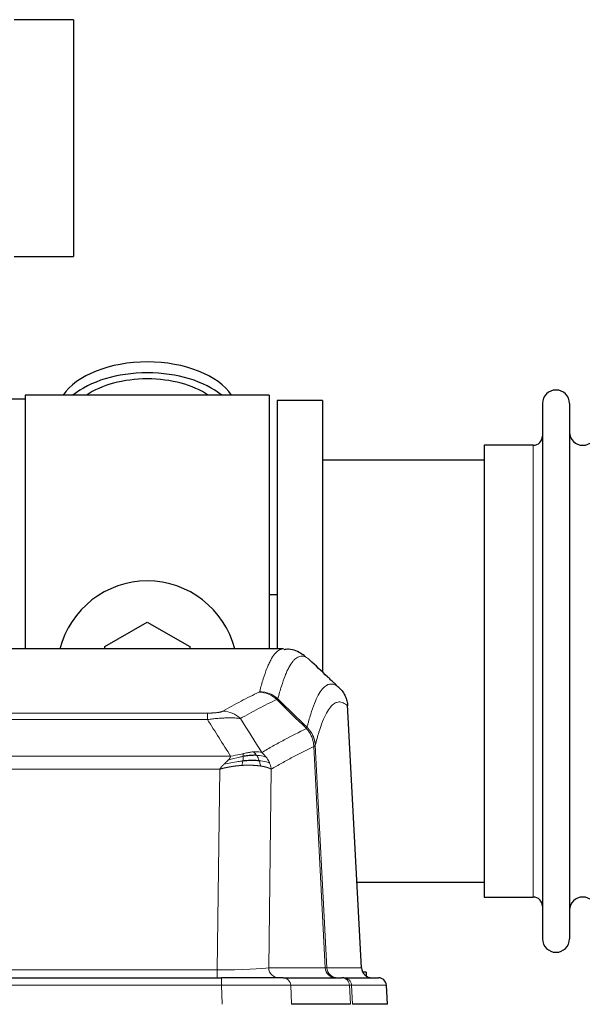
# Model space of a CAD drawing. Header units: inches. Extents: x 0 to 20790, y -12 to 14700.
# Tile 99 of 256: x 1879 to 2092, y 11862 to 12233. Entities that reach past the tile are written whole.
import ezdxf

# ---------------------------------------------------------------- set-up
doc = ezdxf.new("R2010")
doc.units = ezdxf.units.IN
doc.layers.add('1', color=7, linetype='Continuous', true_color=0xffffff)

msp = doc.modelspace()

# ---------------------------------------------------------------- linework, layer by layer
at = {"layer": '1', "color": 2, "linetype": 'Continuous', "lineweight": 25}
for p, q in [((1899.712, 12233.077), (1877.308, 12233.077)), ((1899.712, 12233.077), (1899.712, 12143.849)), ((1877.308, 12143.849), (1899.712, 12143.849)), ((1973.558, 12091.463), (1881.558, 12091.463)), ((1881.558, 12091.463), (1881.558, 11995.863)), ((1973.558, 12091.463), (1973.558, 11995.863)), ((1881.558, 12089.963), (1834.058, 12089.963)), ((1993.558, 12089.463), (1976.558, 12089.463)), ((1976.558, 12089.463), (1976.558, 11995.865)), ((1993.558, 12089.463), (1993.558, 11987.463)), ((2076.558, 12088.363), (2076.558, 11886.563)), ((2086.758, 12088.363), (2086.758, 11886.563)), ((2073.058, 12072.613), (2054.558, 12072.613)), ((2054.558, 12072.613), (2054.558, 11902.313)), ((2054.564, 12066.963), (1993.558, 12066.963)), ((1976.564, 12016.225), (1973.568, 12016.225)), ((1911.558, 11996.701), (1927.558, 12005.938)), ((1927.558, 12005.938), (1943.558, 11996.701)), ((1978.912, 11995.858), (1716.204, 11995.858)), ((1911.558, 11995.858), (1911.558, 11996.701)), ((1943.558, 11996.701), (1943.558, 11995.858)), ((2008.334, 11875.646), (2003.063, 11974.782)), ((2006.62, 11907.963), (2054.564, 11907.963)), ((2054.558, 11902.313), (2073.058, 11902.313)), ((1739.648, 11871.858), (1955.468, 11871.858)), ((1978.723, 11871.858), (1955.468, 11871.858)), ((1978.723, 11871.858), (2000.897, 11871.858)), ((2001.595, 11871.858), (2000.897, 11871.858)), ((2001.595, 11871.858), (2014.705, 11871.858)), ((2010.058, 11873.963), (2008.793, 11873.963)), ((2010.058, 11873.963), (2010.058, 11872.556)), ((2018.097, 11861.858), (2017.716, 11869.017)), ((2004.178, 11861.858), (1981.923, 11861.858)), ((2018.08, 11861.858), (2004.962, 11861.858))]:
    msp.add_line(p, q, dxfattribs=at)
at = {"layer": '1', "color": 110, "linetype": 'Continuous', "lineweight": 13}
for p, q in [((2073.058, 12072.613), (2073.058, 11902.313)), ((2008.322, 11875.649), (2003.074, 11974.344)), ((1744.887, 11971.651), (1950.229, 11971.651)), ((1950.229, 11969.235), (1744.887, 11969.235)), ((1950.229, 11969.235), (1950.229, 11971.651)), ((1994.674, 11875.649), (1990.323, 11959.041)), ((1990.879, 11959.517), (1995.255, 11875.649)), ((1736.155, 11955.404), (1958.961, 11955.404)), ((1954.848, 11950.506), (1740.268, 11950.506)), ((1953.88, 11874.823), (1954.848, 11950.506)), ((1974.28, 11950.496), (1973.322, 11875.649)), ((1973.322, 11875.649), (1994.674, 11875.649)), ((1995.255, 11875.649), (2008.322, 11875.649)), ((1741.237, 11874.823), (1953.88, 11874.823)), ((1953.88, 11871.858), (1953.88, 11874.823)), ((1955.468, 11871.858), (1955.468, 11869.015)), ((1955.468, 11869.015), (1739.648, 11869.015)), ((1955.761, 11861.858), (1955.468, 11869.015)), ((2003.804, 11869.015), (1981.63, 11869.015)), ((1981.63, 11869.015), (1981.923, 11861.858)), ((2004.178, 11861.858), (2003.804, 11869.015)), ((2017.7, 11869.015), (2004.589, 11869.015)), ((2004.589, 11869.015), (2004.962, 11861.858)), ((2018.08, 11861.858), (2017.7, 11869.015))]:
    msp.add_line(p, q, dxfattribs=at)
at = {"layer": '1', "color": 2, "linetype": 'Continuous', "lineweight": 25}
for centre, radius, start, end in [((2081.658, 12088.363), 5.1, 0, 180), ((2073.058, 12076.113), 3.5, 270, 0), ((2091.758, 12077.613), 5, 180, 0), ((1927.558, 11987.463), 34, 14.29875, 165.70125), ((2073.058, 11898.813), 3.5, 0, 90), ((2091.758, 11897.313), 5, 0, 180), ((2081.658, 11886.563), 5.1, 180, 0), ((2014.72, 11868.858), 3, 3.90603, 90)]:
    msp.add_arc(centre, radius, start, end, dxfattribs=at)
for centre, major_axis, ratio, start_param, end_param in [((1927.558, 12084.533), (34, 0), 0.5735764, 0.3633693, 2.7782723), ((1927.558, 12080.437), (34, 0), 0.5735764, 0.6009523, 2.5406894), ((1927.558, 12080.437), (-30, 0), 0.5735764, 4.712389, 5.5877152), ((1927.558, 12080.437), (-30, 0), 0.5735764, 3.8370627, 4.712389), ((2012.314, 11875.858), (0, -4), 0.9993908, 4.7647489, 6.2831853)]:
    msp.add_ellipse(centre, major_axis=major_axis, ratio=ratio, start_param=start_param, end_param=end_param, dxfattribs=at)
at = {"layer": '1', "color": 110, "linetype": 'Continuous', "lineweight": 13}
for centre, major_axis, ratio, start_param, end_param in [((1969.738, 11969.641), (-4.281, 9.037), 0.9659395, 5.0815715, 5.8272089), ((1969.925, 11969.801), (-9.695, 2.45), 0.9931439, 4.2008878, 4.9582972), ((1956.076, 11962.495), (4.97, -8.677), 0.9635717, 1.8622888, 2.6052468), ((1953.959, 11875.858), (20.002, 0.052), 0.0517476, 4.708281, 6.0295934), ((1977.198, 11875.858), (0, 4), 0.9702957, 1.6231562, 3.1415927), ((1975.229, 11875.858), (-20.038, 0.208), 0.001459, 2.8976729, 3.1068244), ((1998.55, 11875.858), (0, -4), 0.9702957, 4.7647489, 6.2831853), ((1999.247, 11875.858), (0, -4), 0.9993908, 4.7647489, 6.2831853), ((1978.723, 11868.858), (0, -3), 0.9702957, 1.6231562, 3.1415927), ((2000.897, 11868.858), (0, -3), 0.9702957, 1.6231562, 3.1415927), ((2001.595, 11868.858), (0, -3), 0.9993908, 1.6231562, 3.1415927), ((2014.705, 11868.858), (0, -3), 0.9993908, 1.6231562, 3.1415927), ((1955.417, 11868.858), (27.018, 0.123), 0.0058026, 0.2445567, 1.5688664), ((1977.577, 11868.858), (27.029, 0.156), 0.000812, 0.0348973, 0.2440488)]:
    msp.add_ellipse(centre, major_axis=major_axis, ratio=ratio, start_param=start_param, end_param=end_param, dxfattribs=at)
for points, knots in [([(1969.925, 11979.737), (1970.363, 11981.476), (1971.253, 11984.672), (1972.174, 11987.307), (1972.876, 11989.072), (1973.112, 11989.625), (1973.588, 11990.661), (1973.827, 11991.144), (1974.553, 11992.487), (1975.044, 11993.242), (1975.668, 11994.009), (1975.793, 11994.154), (1976.044, 11994.425), (1976.422, 11994.806), (1976.805, 11995.107), (1977.575, 11995.605), (1978.188, 11995.829), (1978.812, 11995.858), (1978.905, 11995.858)], [0, 0, 0, 0, 0.1619138, 0.3238276, 0.3238276, 0.4047846, 0.4047846, 0.4857415, 0.4857415, 0.6476553, 0.6476553, 0.6881337, 0.6881337, 0.7286122, 0.8095691, 0.8095691, 0.9714829, 1, 1, 1, 1]), ([(1988.767, 11991.711), (1988.209, 11992.224), (1987.107, 11992.968), (1985.497, 11993.239), (1984.453, 11992.857), (1983.682, 11992.359), (1983.298, 11992.058), (1982.92, 11991.677), (1982.668, 11991.405), (1982.543, 11991.261), (1981.918, 11990.494), (1981.426, 11989.739), (1980.7, 11988.397), (1980.46, 11987.914), (1979.984, 11986.879), (1979.747, 11986.326), (1979.044, 11984.562), (1978.122, 11981.93), (1977.231, 11978.736), (1976.793, 11976.998)], [0, 0, 0, 0, 0.125, 0.25, 0.375, 0.375, 0.4375, 0.46875, 0.46875, 0.5, 0.5, 0.625, 0.625, 0.6875, 0.6875, 0.75, 0.75, 0.875, 1, 1, 1, 1]), ([(1956.076, 11972.401), (1957.21, 11973.053), (1958.346, 11973.692), (1960.618, 11974.942), (1961.755, 11975.553), (1965.171, 11977.347), (1967.452, 11978.488), (1969.738, 11979.575)], [0, 0, 0, 0, 0.25, 0.25, 0.5, 0.5, 1, 1, 1, 1]), ([(1969.925, 11979.737), (1969.918, 11979.71), (1969.899, 11979.683), (1969.837, 11979.629), (1969.794, 11979.602), (1969.738, 11979.575)], [0, 0, 0, 0, 0.5, 0.5, 1, 1, 1, 1]), ([(1987.789, 11966.283), (1987.845, 11966.506), (1987.901, 11966.726), (1988.013, 11967.163), (1988.182, 11967.81), (1988.577, 11969.273), (1988.921, 11970.445), (1989.614, 11972.679), (1990.554, 11975.366), (1992.013, 11978.524), (1993.017, 11980.046), (1993.591, 11980.739), (1993.655, 11980.813), (1993.783, 11980.958), (1993.975, 11981.168), (1994.427, 11981.611), (1994.818, 11981.908), (1995.147, 11982.11), (1995.213, 11982.149), (1995.345, 11982.22), (1995.543, 11982.321), (1996.008, 11982.508), (1996.411, 11982.586), (1997.222, 11982.633), (1998.32, 11982.403), (1999.447, 11981.589), (2000.019, 11981.035)], [0, 0, 0, 0, 0.015625, 0.015625, 0.03125, 0.0625, 0.125, 0.125, 0.25, 0.375, 0.5, 0.5, 0.515625, 0.515625, 0.53125, 0.5625, 0.625, 0.625, 0.640625, 0.640625, 0.65625, 0.6875, 0.75, 0.75, 0.875, 1, 1, 1, 1]), ([(1976.334, 11976.759), (1974.046, 11975.67), (1971.762, 11974.527), (1968.342, 11972.731), (1967.204, 11972.119), (1964.928, 11970.868), (1963.792, 11970.228), (1962.656, 11969.576)], [0, 0, 0, 0, 0.5, 0.5, 0.75, 0.75, 1, 1, 1, 1]), ([(2003.074, 11974.344), (2002.504, 11974.89), (2001.38, 11975.689), (2000.285, 11975.906), (1999.476, 11975.851), (1999.074, 11975.769), (1998.611, 11975.577), (1998.413, 11975.475), (1998.281, 11975.402), (1998.216, 11975.363), (1997.888, 11975.159), (1997.498, 11974.858), (1997.047, 11974.412), (1996.856, 11974.201), (1996.728, 11974.055), (1996.664, 11973.98), (1996.092, 11973.284), (1995.09, 11971.757), (1993.636, 11968.596), (1992.229, 11964.565), (1991.324, 11961.297), (1990.879, 11959.517)], [0, 0, 0, 0, 0.125, 0.25, 0.25, 0.3125, 0.34375, 0.359375, 0.359375, 0.375, 0.375, 0.4375, 0.46875, 0.484375, 0.484375, 0.5, 0.5, 0.625, 0.75, 0.875, 1, 1, 1, 1]), ([(1956.076, 11972.401), (1956.055, 11972.389), (1956.033, 11972.377), (1955.987, 11972.353), (1955.963, 11972.341), (1955.888, 11972.305), (1955.833, 11972.281), (1955.715, 11972.234), (1955.652, 11972.211), (1955.515, 11972.166), (1955.442, 11972.143), (1955.285, 11972.098), (1955.201, 11972.076), (1955.065, 11972.044), (1955.019, 11972.033), (1954.922, 11972.012), (1954.872, 11972.001), (1954.719, 11971.97), (1954.611, 11971.95), (1954.383, 11971.911), (1954.263, 11971.893), (1954.073, 11971.866), (1953.976, 11971.852), (1953.875, 11971.84), (1953.807, 11971.831), (1953.773, 11971.827), (1953.598, 11971.807), (1953.454, 11971.792), (1953.007, 11971.749), (1952.69, 11971.726), (1952.27, 11971.702), (1952.185, 11971.697), (1952.012, 11971.689), (1951.925, 11971.685), (1951.663, 11971.675), (1951.487, 11971.669), (1951.132, 11971.66), (1950.954, 11971.657), (1950.593, 11971.652), (1950.412, 11971.651), (1950.229, 11971.651)], [0, 0, 0, 0, 0.03125, 0.03125, 0.0625, 0.0625, 0.125, 0.125, 0.1875, 0.1875, 0.25, 0.25, 0.3125, 0.3125, 0.34375, 0.34375, 0.375, 0.375, 0.4375, 0.4375, 0.5, 0.5, 0.53125, 0.546875, 0.546875, 0.5625, 0.5625, 0.625, 0.625, 0.75, 0.75, 0.78125, 0.78125, 0.8125, 0.8125, 0.875, 0.875, 0.9375, 0.9375, 1, 1, 1, 1]), ([(1962.656, 11969.576), (1962.359, 11969.631), (1962.032, 11969.679), (1961.32, 11969.759), (1960.933, 11969.791), (1960.305, 11969.826), (1960.033, 11969.838), (1959.748, 11969.846), (1959.632, 11969.849), (1959.574, 11969.851), (1959.399, 11969.855), (1959.28, 11969.857), (1958.678, 11969.864), (1958.169, 11969.86), (1957.496, 11969.843), (1957.36, 11969.839), (1957.153, 11969.832), (1957.083, 11969.83), (1956.944, 11969.824), (1956.874, 11969.822), (1956.522, 11969.807), (1956.235, 11969.793), (1955.359, 11969.744), (1954.754, 11969.702), (1954.05, 11969.644), (1953.972, 11969.637), (1953.814, 11969.623), (1953.735, 11969.617), (1953.497, 11969.595), (1953.338, 11969.581), (1952.858, 11969.535), (1952.535, 11969.502), (1951.56, 11969.398), (1950.9, 11969.321), (1950.229, 11969.235)], [0, 0, 0, 0, 0.125, 0.125, 0.25, 0.25, 0.3125, 0.328125, 0.328125, 0.34375, 0.34375, 0.375, 0.375, 0.5, 0.5, 0.53125, 0.53125, 0.546875, 0.546875, 0.5625, 0.5625, 0.625, 0.625, 0.75, 0.75, 0.765625, 0.765625, 0.78125, 0.78125, 0.8125, 0.8125, 0.875, 0.875, 1, 1, 1, 1]), ([(1970.724, 11956.782), (1972.121, 11957.615), (1973.521, 11958.429), (1976.323, 11960.014), (1977.726, 11960.786), (1981.94, 11963.041), (1984.755, 11964.461), (1987.577, 11965.8)], [0, 0, 0, 0, 0.25, 0.25, 0.5, 0.5, 1, 1, 1, 1]), ([(1987.789, 11966.283), (1987.769, 11966.235), (1987.753, 11966.159), (1987.695, 11965.986), (1987.652, 11965.889), (1987.577, 11965.8)], [0, 0, 0, 0, 0.5, 0.5, 1, 1, 1, 1]), ([(1987.577, 11965.8), (1987.986, 11965.356), (1988.359, 11964.871), (1989.017, 11963.833), (1989.303, 11963.281), (1989.774, 11962.129), (1989.96, 11961.528), (1990.224, 11960.3), (1990.301, 11959.672), (1990.323, 11959.041)], [0, 0, 0, 0, 0.25, 0.25, 0.5, 0.5, 0.75, 0.75, 1, 1, 1, 1]), ([(1987.789, 11966.283), (1987.802, 11966.271), (1987.827, 11966.246), (1987.865, 11966.209), (1987.904, 11966.171), (1987.942, 11966.133), (1987.98, 11966.094), (1988.018, 11966.055), (1988.057, 11966.015), (1988.096, 11965.975), (1988.134, 11965.934), (1988.173, 11965.892), (1988.212, 11965.85), (1988.251, 11965.808), (1988.29, 11965.764), (1988.329, 11965.721), (1988.368, 11965.676), (1988.407, 11965.631), (1988.446, 11965.586), (1988.486, 11965.54), (1988.525, 11965.493), (1988.564, 11965.446), (1988.603, 11965.399), (1988.643, 11965.35), (1988.682, 11965.301), (1988.721, 11965.252), (1988.76, 11965.202), (1988.799, 11965.151), (1988.838, 11965.1), (1988.877, 11965.048), (1988.916, 11964.995), (1988.955, 11964.942), (1988.994, 11964.888), (1989.033, 11964.834), (1989.071, 11964.779), (1989.11, 11964.723), (1989.148, 11964.667), (1989.186, 11964.61), (1989.224, 11964.553), (1989.262, 11964.494), (1989.3, 11964.436), (1989.338, 11964.376), (1989.375, 11964.316), (1989.413, 11964.255), (1989.45, 11964.194), (1989.487, 11964.132), (1989.523, 11964.069), (1989.56, 11964.006), (1989.596, 11963.942), (1989.632, 11963.877), (1989.668, 11963.812), (1989.703, 11963.746), (1989.738, 11963.679), (1989.773, 11963.612), (1989.808, 11963.544), (1989.842, 11963.475), (1989.876, 11963.406), (1989.91, 11963.336), (1989.943, 11963.266), (1989.978, 11963.19), (1990.015, 11963.108), (1990.053, 11963.021), (1990.091, 11962.933), (1990.128, 11962.845), (1990.163, 11962.757), (1990.199, 11962.669), (1990.233, 11962.58), (1990.266, 11962.491), (1990.299, 11962.401), (1990.33, 11962.311), (1990.361, 11962.221), (1990.391, 11962.131), (1990.421, 11962.04), (1990.449, 11961.949), (1990.476, 11961.858), (1990.503, 11961.767), (1990.529, 11961.675), (1990.554, 11961.583), (1990.578, 11961.491), (1990.601, 11961.399), (1990.623, 11961.306), (1990.644, 11961.213), (1990.665, 11961.12), (1990.685, 11961.027), (1990.703, 11960.934), (1990.721, 11960.84), (1990.738, 11960.746), (1990.755, 11960.653), (1990.77, 11960.559), (1990.784, 11960.464), (1990.798, 11960.37), (1990.81, 11960.276), (1990.822, 11960.181), (1990.833, 11960.087), (1990.843, 11959.992), (1990.852, 11959.897), (1990.86, 11959.802), (1990.867, 11959.707), (1990.874, 11959.612), (1990.877, 11959.549), (1990.879, 11959.517)], [0, 0, 0, 0, 0.0069372, 0.0139334, 0.0209887, 0.028103, 0.0352764, 0.0425088, 0.0498003, 0.0571509, 0.0645605, 0.0720292, 0.0795569, 0.0871437, 0.0947896, 0.1024945, 0.1102584, 0.1180815, 0.1259636, 0.1339048, 0.141905, 0.1499643, 0.1580827, 0.1662601, 0.1744966, 0.1827922, 0.1911468, 0.1995605, 0.2080333, 0.2165651, 0.225156, 0.233806, 0.2425151, 0.2512832, 0.2601104, 0.2689967, 0.277942, 0.2869465, 0.29601, 0.3051325, 0.3143142, 0.3235549, 0.3328547, 0.3422136, 0.3516315, 0.3611085, 0.3706446, 0.3802398, 0.3898941, 0.3996074, 0.4093798, 0.4192113, 0.4291019, 0.4390515, 0.4490602, 0.459128, 0.4692549, 0.4794409, 0.4896859, 0.4999901, 0.5124905, 0.524991, 0.5374914, 0.5499918, 0.5624922, 0.5749926, 0.587493, 0.5999934, 0.6124937, 0.6249941, 0.6374944, 0.6499948, 0.6624951, 0.6749954, 0.6874957, 0.699996, 0.7124963, 0.7249966, 0.7374968, 0.7499971, 0.7624973, 0.7749976, 0.7874978, 0.799998, 0.8124982, 0.8249984, 0.8374986, 0.8499988, 0.8624989, 0.8749991, 0.8874992, 0.8999993, 0.9124995, 0.9249996, 0.9374997, 0.9499998, 0.9624998, 0.9749999, 0.9875, 1, 1, 1, 1]), ([(1967.548, 11957.043), (1967.399, 11957.03), (1967.247, 11957.015), (1966.633, 11956.944), (1966.153, 11956.869), (1965.159, 11956.688), (1964.645, 11956.581), (1963.938, 11956.427), (1963.759, 11956.388), (1963.579, 11956.348)], [0, 0, 0, 0, 0.125, 0.125, 0.5, 0.5, 0.875, 0.875, 1, 1, 1, 1]), ([(1970.724, 11956.782), (1970.03, 11957.006), (1969.264, 11957.1), (1968.137, 11957.085), (1967.847, 11957.069), (1967.548, 11957.043)], [0, 0, 0, 0, 0.75, 0.75, 1, 1, 1, 1]), ([(1968.772, 11955.721), (1968.674, 11955.871), (1968.572, 11956.012), (1968.315, 11956.341), (1968.158, 11956.515), (1967.847, 11956.815), (1967.694, 11956.942), (1967.548, 11957.043)], [0, 0, 0, 0, 0.25, 0.25, 0.625, 0.625, 1, 1, 1, 1]), ([(1990.323, 11959.041), (1987.637, 11957.765), (1984.957, 11956.416), (1980.946, 11954.279), (1979.611, 11953.549), (1976.943, 11952.05), (1975.611, 11951.282), (1974.28, 11950.496)], [0, 0, 0, 0, 0.5, 0.5, 0.75, 0.75, 1, 1, 1, 1]), ([(1990.879, 11959.517), (1990.878, 11959.516), (1990.877, 11959.511), (1990.874, 11959.501), (1990.867, 11959.484), (1990.855, 11959.461), (1990.836, 11959.43), (1990.808, 11959.394), (1990.766, 11959.35), (1990.722, 11959.312), (1990.684, 11959.282), (1990.658, 11959.263), (1990.632, 11959.244), (1990.605, 11959.225), (1990.578, 11959.206), (1990.55, 11959.187), (1990.522, 11959.169), (1990.494, 11959.15), (1990.465, 11959.132), (1990.436, 11959.113), (1990.408, 11959.095), (1990.379, 11959.077), (1990.351, 11959.059), (1990.332, 11959.047), (1990.323, 11959.041)], [0, 0, 0, 0, 0.0092499, 0.0337179, 0.073404, 0.128308, 0.1984299, 0.2837694, 0.3843264, 0.5001005, 0.5424888, 0.5838484, 0.6241794, 0.6634821, 0.7017567, 0.7390032, 0.7752221, 0.8104134, 0.8445775, 0.8777146, 0.909825, 0.9409091, 0.9709673, 1, 1, 1, 1]), ([(1956.419, 11952.342), (1956.433, 11952.356), (1956.461, 11952.383), (1956.503, 11952.423), (1956.543, 11952.463), (1956.583, 11952.501), (1956.621, 11952.537), (1956.659, 11952.573), (1956.695, 11952.608), (1956.73, 11952.642), (1956.764, 11952.674), (1956.798, 11952.706), (1956.83, 11952.736), (1956.861, 11952.766), (1956.891, 11952.794), (1956.92, 11952.821), (1956.948, 11952.847), (1956.974, 11952.873), (1957, 11952.897), (1957.025, 11952.92), (1957.049, 11952.942), (1957.071, 11952.963), (1957.093, 11952.984), (1957.113, 11953.003), (1957.133, 11953.021), (1957.151, 11953.038), (1957.168, 11953.054), (1957.185, 11953.069), (1957.2, 11953.083), (1957.214, 11953.097), (1957.227, 11953.109), (1957.239, 11953.12), (1957.25, 11953.13), (1957.26, 11953.14), (1957.269, 11953.148), (1957.277, 11953.155), (1957.284, 11953.161), (1957.29, 11953.167), (1957.294, 11953.171), (1957.307, 11953.183), (1957.327, 11953.203), (1957.356, 11953.23), (1957.385, 11953.257), (1957.413, 11953.284), (1957.441, 11953.311), (1957.469, 11953.337), (1957.496, 11953.364), (1957.523, 11953.39), (1957.55, 11953.415), (1957.576, 11953.441), (1957.602, 11953.466), (1957.628, 11953.491), (1957.653, 11953.516), (1957.678, 11953.54), (1957.703, 11953.565), (1957.727, 11953.589), (1957.751, 11953.612), (1957.775, 11953.636), (1957.798, 11953.659), (1957.821, 11953.682), (1957.844, 11953.705), (1957.866, 11953.728), (1957.888, 11953.75), (1957.91, 11953.772), (1957.931, 11953.794), (1957.952, 11953.815), (1957.973, 11953.837), (1957.993, 11953.858), (1958.013, 11953.879), (1958.033, 11953.9), (1958.052, 11953.92), (1958.071, 11953.94), (1958.084, 11953.954), (1958.09, 11953.961)], [0, 0, 0, 0, 0.0247661, 0.0489206, 0.0724636, 0.0953949, 0.1177147, 0.1394229, 0.1605195, 0.1810045, 0.2008779, 0.2201398, 0.23879, 0.2568287, 0.2742558, 0.2910713, 0.3072753, 0.3228676, 0.3378484, 0.3522176, 0.3659752, 0.3791212, 0.3916556, 0.4035785, 0.4148897, 0.4255894, 0.4356775, 0.445154, 0.454019, 0.4622723, 0.4699141, 0.4769443, 0.4833629, 0.48917, 0.4943654, 0.4989493, 0.5029216, 0.5062824, 0.5090316, 0.5111692, 0.5284651, 0.5456049, 0.5625886, 0.5794163, 0.5960881, 0.612604, 0.6289642, 0.6451687, 0.6612176, 0.6771111, 0.6928491, 0.7084319, 0.7238594, 0.7391318, 0.7542492, 0.7692118, 0.7840195, 0.7986726, 0.8131712, 0.8275153, 0.8417051, 0.8557408, 0.8696224, 0.8833501, 0.8969241, 0.9103445, 0.9236114, 0.936725, 0.9496856, 0.9624932, 0.975148, 0.9876502, 1, 1, 1, 1]), ([(1963.56, 11953.573), (1962.982, 11953.519), (1962.395, 11953.454), (1960.021, 11953.141), (1958.191, 11952.794), (1956.419, 11952.342)], [0, 0, 0, 0, 0.25, 0.25, 1, 1, 1, 1]), ([(1958.09, 11953.961), (1958.098, 11953.969), (1958.114, 11953.986), (1958.138, 11954.012), (1958.161, 11954.038), (1958.184, 11954.063), (1958.207, 11954.089), (1958.229, 11954.114), (1958.251, 11954.139), (1958.273, 11954.164), (1958.294, 11954.189), (1958.315, 11954.213), (1958.335, 11954.238), (1958.356, 11954.263), (1958.376, 11954.287), (1958.395, 11954.311), (1958.415, 11954.335), (1958.434, 11954.359), (1958.452, 11954.383), (1958.471, 11954.407), (1958.489, 11954.43), (1958.506, 11954.454), (1958.524, 11954.477), (1958.541, 11954.5), (1958.557, 11954.523), (1958.574, 11954.546), (1958.59, 11954.569), (1958.605, 11954.592), (1958.621, 11954.615), (1958.636, 11954.637), (1958.65, 11954.659), (1958.665, 11954.682), (1958.679, 11954.704), (1958.693, 11954.726), (1958.706, 11954.748), (1958.719, 11954.77), (1958.732, 11954.791), (1958.744, 11954.813), (1958.756, 11954.834), (1958.768, 11954.855), (1958.779, 11954.877), (1958.79, 11954.898), (1958.801, 11954.919), (1958.811, 11954.939), (1958.821, 11954.96), (1958.831, 11954.981), (1958.84, 11955.001), (1958.849, 11955.021), (1958.858, 11955.042), (1958.867, 11955.062), (1958.875, 11955.082), (1958.882, 11955.102), (1958.89, 11955.121), (1958.897, 11955.141), (1958.904, 11955.161), (1958.91, 11955.18), (1958.916, 11955.199), (1958.922, 11955.219), (1958.927, 11955.238), (1958.932, 11955.257), (1958.937, 11955.275), (1958.941, 11955.294), (1958.945, 11955.313), (1958.949, 11955.331), (1958.953, 11955.35), (1958.956, 11955.368), (1958.959, 11955.386), (1958.96, 11955.398), (1958.961, 11955.404)], [0, 0, 0, 0, 0.0185022, 0.0368847, 0.0551481, 0.073293, 0.0913199, 0.1092294, 0.1270222, 0.1446988, 0.1622598, 0.1797059, 0.1970378, 0.2142561, 0.2313614, 0.2483544, 0.265236, 0.2820066, 0.2986672, 0.3152184, 0.331661, 0.3479958, 0.3642235, 0.380345, 0.3963611, 0.4122725, 0.4280803, 0.4437851, 0.459388, 0.4748898, 0.4902915, 0.5055939, 0.5207981, 0.535905, 0.5509156, 0.565831, 0.5806521, 0.5953801, 0.6100159, 0.6245607, 0.6390157, 0.6533819, 0.6676604, 0.6818526, 0.6959596, 0.7099825, 0.7239227, 0.7377815, 0.75156, 0.7652597, 0.7788818, 0.7924277, 0.8058989, 0.8192966, 0.8326224, 0.8458776, 0.8590638, 0.8721825, 0.8852351, 0.8982233, 0.9111485, 0.9240124, 0.9368166, 0.9495628, 0.9622525, 0.9748874, 0.9874694, 1, 1, 1, 1]), ([(1963.729, 11955.315), (1963.271, 11955.237), (1962.808, 11955.149), (1960.937, 11954.759), (1959.501, 11954.383), (1958.09, 11953.961)], [0, 0, 0, 0, 0.25, 0.25, 1, 1, 1, 1]), ([(1963.579, 11956.348), (1963.218, 11956.267), (1962.851, 11956.184), (1961.357, 11955.85), (1960.181, 11955.593), (1958.961, 11955.404)], [0, 0, 0, 0, 0.25, 0.25, 1, 1, 1, 1]), ([(1963.246, 11951.922), (1963.279, 11952.085), (1963.318, 11952.271), (1963.4, 11952.673), (1963.443, 11952.89), (1963.51, 11953.265), (1963.536, 11953.418), (1963.56, 11953.573)], [0, 0, 0, 0, 0.375, 0.375, 0.75, 0.75, 1, 1, 1, 1]), ([(1963.56, 11953.573), (1963.572, 11953.65), (1963.584, 11953.728), (1963.629, 11954.038), (1963.658, 11954.269), (1963.701, 11954.714), (1963.716, 11954.927), (1963.726, 11955.189), (1963.728, 11955.253), (1963.729, 11955.315)], [0, 0, 0, 0, 0.125, 0.125, 0.5, 0.5, 0.875, 0.875, 1, 1, 1, 1]), ([(1963.729, 11955.315), (1963.731, 11955.439), (1963.729, 11955.555), (1963.716, 11955.82), (1963.7, 11955.957), (1963.651, 11956.186), (1963.619, 11956.279), (1963.579, 11956.348)], [0, 0, 0, 0, 0.25, 0.25, 0.625, 0.625, 1, 1, 1, 1]), ([(1972.431, 11954.975), (1971.732, 11955.306), (1970.861, 11955.531), (1969.501, 11955.682), (1969.144, 11955.708), (1968.772, 11955.721)], [0, 0, 0, 0, 0.75, 0.75, 1, 1, 1, 1]), ([(1969.758, 11953.658), (1969.727, 11953.749), (1969.695, 11953.84), (1969.561, 11954.203), (1969.448, 11954.476), (1969.198, 11955.001), (1969.062, 11955.254), (1968.87, 11955.569), (1968.822, 11955.646), (1968.772, 11955.721)], [0, 0, 0, 0, 0.125, 0.125, 0.5, 0.5, 0.875, 0.875, 1, 1, 1, 1]), ([(1973.641, 11952.834), (1973.029, 11953.12), (1972.133, 11953.36), (1970.603, 11953.577), (1970.193, 11953.622), (1969.758, 11953.658)], [0, 0, 0, 0, 0.75, 0.75, 1, 1, 1, 1]), ([(1970.248, 11951.697), (1970.177, 11952.097), (1970.078, 11952.591), (1969.876, 11953.297), (1969.82, 11953.477), (1969.758, 11953.658)], [0, 0, 0, 0, 0.75, 0.75, 1, 1, 1, 1]), ([(1972.431, 11954.975), (1972.308, 11955.141), (1972.18, 11955.304), (1971.847, 11955.701), (1971.637, 11955.93), (1971.195, 11956.371), (1970.964, 11956.581), (1970.724, 11956.782)], [0, 0, 0, 0, 0.25, 0.25, 0.625, 0.625, 1, 1, 1, 1]), ([(1973.641, 11952.834), (1973.602, 11952.929), (1973.562, 11953.023), (1973.394, 11953.395), (1973.255, 11953.67), (1972.952, 11954.206), (1972.787, 11954.468), (1972.552, 11954.808), (1972.492, 11954.892), (1972.431, 11954.975)], [0, 0, 0, 0, 0.125, 0.125, 0.5, 0.5, 0.875, 0.875, 1, 1, 1, 1]), ([(1954.848, 11950.506), (1954.853, 11950.514), (1954.864, 11950.531), (1954.88, 11950.557), (1954.897, 11950.583), (1954.914, 11950.609), (1954.931, 11950.635), (1954.949, 11950.662), (1954.967, 11950.689), (1954.986, 11950.716), (1955.005, 11950.743), (1955.024, 11950.771), (1955.044, 11950.798), (1955.064, 11950.826), (1955.085, 11950.855), (1955.106, 11950.883), (1955.127, 11950.912), (1955.149, 11950.941), (1955.171, 11950.97), (1955.194, 11950.999), (1955.217, 11951.029), (1955.24, 11951.058), (1955.264, 11951.088), (1955.288, 11951.119), (1955.313, 11951.149), (1955.338, 11951.18), (1955.363, 11951.211), (1955.389, 11951.242), (1955.415, 11951.273), (1955.441, 11951.305), (1955.468, 11951.336), (1955.495, 11951.368), (1955.523, 11951.4), (1955.551, 11951.433), (1955.58, 11951.465), (1955.608, 11951.498), (1955.638, 11951.531), (1955.667, 11951.564), (1955.697, 11951.598), (1955.728, 11951.631), (1955.759, 11951.665), (1955.79, 11951.699), (1955.821, 11951.733), (1955.853, 11951.768), (1955.886, 11951.802), (1955.919, 11951.837), (1955.952, 11951.872), (1955.985, 11951.907), (1956.019, 11951.942), (1956.054, 11951.978), (1956.088, 11952.013), (1956.124, 11952.049), (1956.159, 11952.085), (1956.195, 11952.122), (1956.231, 11952.158), (1956.268, 11952.195), (1956.305, 11952.231), (1956.343, 11952.268), (1956.381, 11952.305), (1956.406, 11952.33), (1956.419, 11952.342)], [0, 0, 0, 0, 0.0121901, 0.0245516, 0.0370849, 0.0497905, 0.0626689, 0.0757204, 0.0889455, 0.1023447, 0.1159182, 0.1296666, 0.14359, 0.1576889, 0.1719636, 0.1864145, 0.2010418, 0.2158458, 0.2308268, 0.2459852, 0.261321, 0.2768347, 0.2925265, 0.3083966, 0.3244452, 0.3406727, 0.357079, 0.3736646, 0.3904296, 0.4073742, 0.4244986, 0.4418029, 0.4592875, 0.4769523, 0.4947976, 0.5128236, 0.5310305, 0.5494183, 0.5679872, 0.5867374, 0.605669, 0.6247822, 0.644077, 0.6635537, 0.6832123, 0.7030529, 0.7230758, 0.7432809, 0.7636685, 0.7842385, 0.8049912, 0.8259267, 0.8470449, 0.8683461, 0.8898303, 0.9114976, 0.9333482, 0.955382, 0.9775993, 1, 1, 1, 1]), ([(1963.246, 11951.922), (1963.224, 11951.921), (1963.181, 11951.918), (1963.116, 11951.914), (1963.051, 11951.91), (1962.986, 11951.905), (1962.921, 11951.901), (1962.855, 11951.896), (1962.79, 11951.891), (1962.725, 11951.886), (1962.66, 11951.881), (1962.595, 11951.876), (1962.53, 11951.871), (1962.465, 11951.865), (1962.399, 11951.86), (1962.334, 11951.855), (1962.269, 11951.849), (1962.204, 11951.843), (1962.139, 11951.837), (1962.073, 11951.831), (1962.008, 11951.825), (1961.943, 11951.819), (1961.878, 11951.813), (1961.812, 11951.806), (1961.747, 11951.8), (1961.682, 11951.793), (1961.617, 11951.787), (1961.551, 11951.78), (1961.486, 11951.773), (1961.421, 11951.766), (1961.356, 11951.759), (1961.29, 11951.752), (1961.225, 11951.744), (1961.16, 11951.737), (1961.095, 11951.73), (1961.03, 11951.722), (1960.965, 11951.714), (1960.899, 11951.706), (1960.834, 11951.698), (1960.769, 11951.69), (1960.704, 11951.682), (1960.639, 11951.674), (1960.574, 11951.666), (1960.509, 11951.657), (1960.444, 11951.649), (1960.379, 11951.64), (1960.314, 11951.631), (1960.249, 11951.623), (1960.184, 11951.614), (1960.119, 11951.605), (1960.054, 11951.596), (1959.989, 11951.586), (1959.925, 11951.577), (1959.86, 11951.568), (1959.795, 11951.558), (1959.73, 11951.548), (1959.666, 11951.539), (1959.601, 11951.529), (1959.536, 11951.519), (1959.472, 11951.509), (1959.407, 11951.499), (1959.343, 11951.489), (1959.278, 11951.478), (1959.214, 11951.468), (1959.149, 11951.457), (1959.085, 11951.447), (1959.021, 11951.436), (1958.957, 11951.425), (1958.892, 11951.414), (1958.828, 11951.403), (1958.764, 11951.392), (1958.7, 11951.381), (1958.636, 11951.37), (1958.572, 11951.358), (1958.508, 11951.347), (1958.444, 11951.335), (1958.38, 11951.324), (1958.316, 11951.312), (1958.253, 11951.3), (1958.189, 11951.288), (1958.125, 11951.276), (1958.062, 11951.264), (1957.998, 11951.251), (1957.935, 11951.239), (1957.871, 11951.227), (1957.808, 11951.214), (1957.745, 11951.202), (1957.681, 11951.189), (1957.618, 11951.176), (1957.555, 11951.163), (1957.492, 11951.15), (1957.429, 11951.137), (1957.366, 11951.124), (1957.303, 11951.111), (1957.24, 11951.097), (1957.178, 11951.084), (1957.115, 11951.07), (1957.052, 11951.057), (1956.99, 11951.043), (1956.927, 11951.029), (1956.865, 11951.015), (1956.803, 11951.001), (1956.74, 11950.987), (1956.678, 11950.973), (1956.616, 11950.958), (1956.554, 11950.944), (1956.492, 11950.93), (1956.43, 11950.915), (1956.368, 11950.9), (1956.306, 11950.886), (1956.245, 11950.871), (1956.183, 11950.856), (1956.122, 11950.841), (1956.06, 11950.826), (1955.999, 11950.811), (1955.937, 11950.795), (1955.876, 11950.78), (1955.815, 11950.765), (1955.754, 11950.749), (1955.693, 11950.734), (1955.632, 11950.718), (1955.571, 11950.702), (1955.511, 11950.686), (1955.45, 11950.67), (1955.389, 11950.654), (1955.329, 11950.638), (1955.268, 11950.622), (1955.208, 11950.606), (1955.148, 11950.589), (1955.088, 11950.573), (1955.028, 11950.556), (1954.968, 11950.539), (1954.908, 11950.523), (1954.868, 11950.511), (1954.848, 11950.506)], [0, 0, 0, 0, 0.0081592, 0.0163092, 0.0244501, 0.0325819, 0.0407045, 0.0488181, 0.0569225, 0.0650178, 0.0731041, 0.0811812, 0.0892493, 0.0973083, 0.1053581, 0.113399, 0.1214307, 0.1294534, 0.137467, 0.1454716, 0.1534671, 0.1614536, 0.169431, 0.1773994, 0.1853588, 0.1933091, 0.2012504, 0.2091827, 0.217106, 0.2250203, 0.2329256, 0.2408219, 0.2487092, 0.2565875, 0.2644568, 0.2723172, 0.2801686, 0.288011, 0.2958444, 0.303669, 0.3114845, 0.3192911, 0.3270888, 0.3348775, 0.3426574, 0.3504282, 0.3581902, 0.3659433, 0.3736874, 0.3814227, 0.389149, 0.3968665, 0.4045751, 0.4122748, 0.4199656, 0.4276476, 0.4353206, 0.4429849, 0.4506403, 0.4582868, 0.4659245, 0.4735534, 0.4811734, 0.4887846, 0.496387, 0.5039805, 0.5115653, 0.5191413, 0.5267084, 0.5342668, 0.5418164, 0.5493572, 0.5568893, 0.5644125, 0.5719271, 0.5794328, 0.5869298, 0.5944181, 0.6018976, 0.6093684, 0.6168305, 0.6242839, 0.6317285, 0.6391644, 0.6465917, 0.6540102, 0.6614201, 0.6688212, 0.6762137, 0.6835975, 0.6909727, 0.6983392, 0.705697, 0.7130462, 0.7203868, 0.7277187, 0.735042, 0.7423567, 0.7496628, 0.7569603, 0.7642491, 0.7715294, 0.7788011, 0.7860642, 0.7933187, 0.8005646, 0.807802, 0.8150309, 0.8222512, 0.8294629, 0.8366661, 0.8438608, 0.851047, 0.8582246, 0.8653938, 0.8725544, 0.8797065, 0.8868502, 0.8939854, 0.9011121, 0.9082303, 0.9153401, 0.9224414, 0.9295343, 0.9366187, 0.9436947, 0.9507623, 0.9578214, 0.9648722, 0.9719145, 0.9789485, 0.985974, 0.9929912, 1, 1, 1, 1]), ([(1970.248, 11951.697), (1970.234, 11951.699), (1970.204, 11951.703), (1970.16, 11951.71), (1970.116, 11951.716), (1970.071, 11951.722), (1970.027, 11951.729), (1969.982, 11951.735), (1969.937, 11951.741), (1969.893, 11951.747), (1969.848, 11951.752), (1969.803, 11951.758), (1969.758, 11951.764), (1969.712, 11951.77), (1969.667, 11951.775), (1969.622, 11951.781), (1969.576, 11951.786), (1969.53, 11951.792), (1969.485, 11951.797), (1969.439, 11951.802), (1969.393, 11951.807), (1969.347, 11951.813), (1969.301, 11951.818), (1969.255, 11951.823), (1969.209, 11951.827), (1969.162, 11951.832), (1969.116, 11951.837), (1969.069, 11951.842), (1969.023, 11951.846), (1968.976, 11951.851), (1968.93, 11951.855), (1968.883, 11951.86), (1968.836, 11951.864), (1968.789, 11951.868), (1968.742, 11951.873), (1968.695, 11951.877), (1968.648, 11951.881), (1968.601, 11951.885), (1968.553, 11951.889), (1968.506, 11951.893), (1968.459, 11951.896), (1968.411, 11951.9), (1968.364, 11951.904), (1968.316, 11951.907), (1968.269, 11951.911), (1968.221, 11951.914), (1968.173, 11951.918), (1968.125, 11951.921), (1968.077, 11951.924), (1968.03, 11951.927), (1967.982, 11951.931), (1967.934, 11951.934), (1967.885, 11951.937), (1967.837, 11951.939), (1967.789, 11951.942), (1967.741, 11951.945), (1967.693, 11951.948), (1967.644, 11951.95), (1967.596, 11951.953), (1967.548, 11951.955), (1967.499, 11951.958), (1967.451, 11951.96), (1967.402, 11951.963), (1967.354, 11951.965), (1967.305, 11951.967), (1967.257, 11951.969), (1967.208, 11951.971), (1967.159, 11951.973), (1967.111, 11951.975), (1967.062, 11951.977), (1967.013, 11951.978), (1966.964, 11951.98), (1966.916, 11951.982), (1966.867, 11951.983), (1966.818, 11951.985), (1966.769, 11951.986), (1966.72, 11951.988), (1966.671, 11951.989), (1966.622, 11951.99), (1966.573, 11951.991), (1966.524, 11951.992), (1966.475, 11951.993), (1966.426, 11951.994), (1966.377, 11951.995), (1966.328, 11951.996), (1966.279, 11951.997), (1966.23, 11951.997), (1966.181, 11951.998), (1966.132, 11951.999), (1966.082, 11951.999), (1966.033, 11952), (1965.984, 11952), (1965.935, 11952), (1965.886, 11952.001), (1965.837, 11952.001), (1965.788, 11952.001), (1965.738, 11952.001), (1965.689, 11952.001), (1965.64, 11952.001), (1965.591, 11952.001), (1965.542, 11952.001), (1965.492, 11952), (1965.443, 11952), (1965.394, 11952), (1965.345, 11951.999), (1965.296, 11951.999), (1965.247, 11951.998), (1965.197, 11951.997), (1965.148, 11951.997), (1965.099, 11951.996), (1965.05, 11951.995), (1965.001, 11951.994), (1964.952, 11951.993), (1964.903, 11951.992), (1964.854, 11951.991), (1964.804, 11951.99), (1964.755, 11951.989), (1964.706, 11951.988), (1964.657, 11951.986), (1964.608, 11951.985), (1964.559, 11951.983), (1964.51, 11951.982), (1964.461, 11951.98), (1964.412, 11951.979), (1964.363, 11951.977), (1964.315, 11951.975), (1964.266, 11951.974), (1964.217, 11951.972), (1964.168, 11951.97), (1964.119, 11951.968), (1964.07, 11951.966), (1964.022, 11951.964), (1963.973, 11951.962), (1963.924, 11951.959), (1963.876, 11951.957), (1963.827, 11951.955), (1963.778, 11951.952), (1963.73, 11951.95), (1963.681, 11951.947), (1963.633, 11951.945), (1963.584, 11951.942), (1963.536, 11951.94), (1963.487, 11951.937), (1963.439, 11951.934), (1963.39, 11951.931), (1963.342, 11951.928), (1963.294, 11951.925), (1963.262, 11951.923), (1963.246, 11951.922)], [0, 0, 0, 0, 0.0076941, 0.0153765, 0.0230472, 0.0307061, 0.0383534, 0.045989, 0.0536129, 0.061225, 0.0688255, 0.0764143, 0.0839914, 0.0915567, 0.0991104, 0.1066524, 0.1141827, 0.1217013, 0.1292082, 0.1367034, 0.1441869, 0.1516588, 0.1591189, 0.1665674, 0.1740041, 0.1814292, 0.1888426, 0.1962444, 0.2036344, 0.2110128, 0.2183794, 0.2257344, 0.2330778, 0.2404094, 0.2477294, 0.2550377, 0.2623343, 0.2696193, 0.2768926, 0.2841542, 0.2914041, 0.2986424, 0.305869, 0.313084, 0.3202872, 0.3274789, 0.3346588, 0.3418271, 0.3489838, 0.3561287, 0.3632621, 0.3703837, 0.3774937, 0.3845921, 0.3916788, 0.3987539, 0.4058173, 0.412869, 0.4199092, 0.4269376, 0.4339544, 0.4409596, 0.4479532, 0.454935, 0.4619053, 0.4688639, 0.4758109, 0.4827462, 0.4896699, 0.496582, 0.5034825, 0.5103713, 0.5172485, 0.524114, 0.5309679, 0.5378102, 0.5446409, 0.55146, 0.5582674, 0.5650632, 0.5718474, 0.57862, 0.5853809, 0.5921303, 0.598868, 0.6055941, 0.6123087, 0.6190116, 0.6257029, 0.6323825, 0.6390506, 0.6457071, 0.652352, 0.6589853, 0.665607, 0.672217, 0.6788155, 0.6854024, 0.6919777, 0.6985414, 0.7050935, 0.7116341, 0.718163, 0.7246804, 0.7311862, 0.7376804, 0.744163, 0.750634, 0.7570935, 0.7635413, 0.7699776, 0.7764024, 0.7828155, 0.7892171, 0.7956072, 0.8019856, 0.8083525, 0.8147079, 0.8210516, 0.8273839, 0.8337045, 0.8400136, 0.8463112, 0.8525972, 0.8588716, 0.8651345, 0.8713859, 0.8776257, 0.8838539, 0.8900706, 0.8962758, 0.9024695, 0.9086516, 0.9148221, 0.9209812, 0.9271287, 0.9332646, 0.9393891, 0.945502, 0.9516034, 0.9576933, 0.9637717, 0.9698385, 0.9758938, 0.9819376, 0.9879699, 0.9939907, 1, 1, 1, 1]), ([(1974.28, 11950.496), (1974.274, 11950.499), (1974.262, 11950.507), (1974.244, 11950.518), (1974.226, 11950.53), (1974.208, 11950.541), (1974.189, 11950.552), (1974.17, 11950.563), (1974.151, 11950.574), (1974.132, 11950.585), (1974.113, 11950.596), (1974.093, 11950.607), (1974.074, 11950.618), (1974.054, 11950.629), (1974.034, 11950.64), (1974.014, 11950.65), (1973.994, 11950.661), (1973.973, 11950.672), (1973.953, 11950.682), (1973.932, 11950.693), (1973.911, 11950.703), (1973.89, 11950.713), (1973.869, 11950.724), (1973.848, 11950.734), (1973.827, 11950.744), (1973.805, 11950.754), (1973.784, 11950.764), (1973.762, 11950.774), (1973.74, 11950.784), (1973.718, 11950.794), (1973.696, 11950.804), (1973.674, 11950.814), (1973.651, 11950.824), (1973.629, 11950.833), (1973.607, 11950.843), (1973.584, 11950.853), (1973.561, 11950.862), (1973.538, 11950.872), (1973.515, 11950.881), (1973.492, 11950.89), (1973.469, 11950.9), (1973.446, 11950.909), (1973.423, 11950.918), (1973.399, 11950.927), (1973.376, 11950.936), (1973.352, 11950.945), (1973.329, 11950.954), (1973.305, 11950.963), (1973.281, 11950.972), (1973.257, 11950.981), (1973.233, 11950.99), (1973.209, 11950.998), (1973.185, 11951.007), (1973.161, 11951.016), (1973.137, 11951.024), (1973.113, 11951.033), (1973.088, 11951.041), (1973.064, 11951.049), (1973.04, 11951.058), (1973.015, 11951.066), (1972.991, 11951.074), (1972.966, 11951.082), (1972.942, 11951.09), (1972.917, 11951.098), (1972.892, 11951.106), (1972.868, 11951.114), (1972.843, 11951.122), (1972.818, 11951.13), (1972.793, 11951.138), (1972.768, 11951.145), (1972.743, 11951.153), (1972.719, 11951.161), (1972.694, 11951.168), (1972.669, 11951.176), (1972.644, 11951.183), (1972.619, 11951.191), (1972.594, 11951.198), (1972.569, 11951.205), (1972.544, 11951.213), (1972.519, 11951.22), (1972.493, 11951.227), (1972.468, 11951.234), (1972.443, 11951.241), (1972.418, 11951.248), (1972.393, 11951.255), (1972.368, 11951.262), (1972.343, 11951.269), (1972.318, 11951.275), (1972.293, 11951.282), (1972.268, 11951.289), (1972.243, 11951.295), (1972.218, 11951.302), (1972.193, 11951.308), (1972.168, 11951.315), (1972.143, 11951.321), (1972.118, 11951.328), (1972.093, 11951.334), (1972.068, 11951.34), (1972.043, 11951.346), (1972.018, 11951.353), (1971.993, 11951.359), (1971.968, 11951.365), (1971.943, 11951.371), (1971.919, 11951.377), (1971.894, 11951.383), (1971.869, 11951.389), (1971.844, 11951.394), (1971.82, 11951.4), (1971.795, 11951.406), (1971.771, 11951.412), (1971.746, 11951.417), (1971.722, 11951.423), (1971.697, 11951.428), (1971.673, 11951.434), (1971.648, 11951.439), (1971.624, 11951.445), (1971.6, 11951.45), (1971.576, 11951.455), (1971.552, 11951.461), (1971.527, 11951.466), (1971.503, 11951.471), (1971.479, 11951.476), (1971.456, 11951.481), (1971.432, 11951.486), (1971.408, 11951.491), (1971.384, 11951.496), (1971.36, 11951.501), (1971.337, 11951.506), (1971.313, 11951.511), (1971.29, 11951.515), (1971.266, 11951.52), (1971.243, 11951.525), (1971.22, 11951.529), (1971.197, 11951.534), (1971.174, 11951.538), (1971.151, 11951.543), (1971.128, 11951.547), (1971.105, 11951.552), (1971.082, 11951.556), (1971.059, 11951.56), (1971.037, 11951.565), (1971.014, 11951.569), (1970.992, 11951.573), (1970.969, 11951.577), (1970.947, 11951.581), (1970.925, 11951.585), (1970.903, 11951.59), (1970.881, 11951.593), (1970.859, 11951.597), (1970.837, 11951.601), (1970.815, 11951.605), (1970.793, 11951.609), (1970.772, 11951.613), (1970.75, 11951.616), (1970.729, 11951.62), (1970.708, 11951.624), (1970.687, 11951.627), (1970.666, 11951.631), (1970.645, 11951.635), (1970.624, 11951.638), (1970.603, 11951.641), (1970.582, 11951.645), (1970.562, 11951.648), (1970.541, 11951.652), (1970.521, 11951.655), (1970.501, 11951.658), (1970.481, 11951.661), (1970.461, 11951.665), (1970.441, 11951.668), (1970.421, 11951.671), (1970.401, 11951.674), (1970.382, 11951.677), (1970.362, 11951.68), (1970.343, 11951.683), (1970.324, 11951.686), (1970.305, 11951.689), (1970.286, 11951.691), (1970.267, 11951.694), (1970.255, 11951.696), (1970.248, 11951.697)], [0, 0, 0, 0, 0.0080212, 0.0160154, 0.0239827, 0.0319231, 0.0398365, 0.0477229, 0.0555824, 0.0634149, 0.0712205, 0.0789992, 0.0867509, 0.0944756, 0.1021734, 0.1098443, 0.1174881, 0.1251051, 0.1326951, 0.1402581, 0.1477942, 0.1553034, 0.1627856, 0.1702408, 0.1776691, 0.1850704, 0.1924448, 0.1997923, 0.2071128, 0.2144063, 0.2216729, 0.2289126, 0.2361253, 0.243311, 0.2504698, 0.2576016, 0.2647065, 0.2717845, 0.2788355, 0.2858595, 0.2928566, 0.2998268, 0.30677, 0.3136862, 0.3205755, 0.3274379, 0.3342733, 0.3410817, 0.3478632, 0.3546178, 0.3613454, 0.3680461, 0.3747198, 0.3813665, 0.3879863, 0.3945792, 0.4011451, 0.4076841, 0.4141961, 0.4206811, 0.4271393, 0.4335704, 0.4399746, 0.4463519, 0.4527022, 0.4590256, 0.465322, 0.4715915, 0.477834, 0.4840496, 0.4902382, 0.4963999, 0.5025346, 0.5086424, 0.5147232, 0.5207771, 0.526804, 0.532804, 0.5387771, 0.5447232, 0.5506423, 0.5565345, 0.5623997, 0.568238, 0.5740494, 0.5798338, 0.5855912, 0.5913217, 0.5970253, 0.6027019, 0.6083515, 0.6139742, 0.61957, 0.6251388, 0.6306807, 0.6361956, 0.6416836, 0.6471446, 0.6525787, 0.6579858, 0.663366, 0.6687192, 0.6740455, 0.6793448, 0.6846172, 0.6898627, 0.6950812, 0.7002727, 0.7054373, 0.710575, 0.7156857, 0.7207694, 0.7258262, 0.7308561, 0.735859, 0.740835, 0.745784, 0.7507061, 0.7556012, 0.7604694, 0.7653107, 0.7701249, 0.7749123, 0.7796727, 0.7844061, 0.7891127, 0.7937922, 0.7984448, 0.8030705, 0.8076692, 0.812241, 0.8167858, 0.8213037, 0.8257947, 0.8302587, 0.8346957, 0.8391058, 0.843489, 0.8478452, 0.8521745, 0.8564768, 0.8607522, 0.8650006, 0.8692221, 0.8734166, 0.8775842, 0.8817249, 0.8858386, 0.8899254, 0.8939852, 0.8980181, 0.902024, 0.906003, 0.909955, 0.9138802, 0.9177783, 0.9216495, 0.9254938, 0.9293111, 0.9331015, 0.936865, 0.9406015, 0.944311, 0.9479937, 0.9516493, 0.9552781, 0.9588799, 0.9624547, 0.9660026, 0.9695236, 0.9730176, 0.9764847, 0.9799249, 0.9833381, 0.9867243, 0.9900837, 0.993416, 0.9967215, 1, 1, 1, 1]), ([(1974.28, 11950.496), (1974.196, 11951.093), (1974.054, 11951.685), (1973.791, 11952.455), (1973.719, 11952.646), (1973.641, 11952.834)], [0, 0, 0, 0, 0.75, 0.75, 1, 1, 1, 1])]:
    msp.add_open_spline(points, degree=3, knots=knots, dxfattribs=at)
at = {"layer": '1', "color": 2, "linetype": 'Continuous', "lineweight": 25}
for points, knots in [([(1987.357, 11992.715), (1986.924, 11993.152), (1985.28, 11994.417), (1982.157, 11995.948), (1979.615, 11995.657), (1978.97, 11995.537)], [0, 0, 0, 0, 0.2415131, 0.8152569, 1, 1, 1, 1]), ([(2000.019, 11981.035), (2000.245, 11980.82), (2000.461, 11980.594), (2000.872, 11980.123), (2001.066, 11979.877), (2001.43, 11979.367), (2001.6, 11979.104), (2001.914, 11978.561), (2002.058, 11978.282), (2002.32, 11977.711), (2002.437, 11977.419), (2002.643, 11976.824), (2002.731, 11976.522), (2002.954, 11975.603), (2003.044, 11974.976), (2003.074, 11974.344)], [0, 0, 0, 0, 0.125, 0.125, 0.25, 0.25, 0.375, 0.375, 0.5, 0.5, 0.625, 0.625, 0.75, 0.75, 1, 1, 1, 1]), ([(1969.758, 11953.658), (1969.541, 11953.676), (1969.317, 11953.692), (1968.399, 11953.744), (1967.658, 11953.76), (1966.093, 11953.741), (1965.27, 11953.706), (1964.136, 11953.623), (1963.849, 11953.6), (1963.56, 11953.573)], [0, 0, 0, 0, 0.125, 0.125, 0.5, 0.5, 0.875, 0.875, 1, 1, 1, 1]), ([(1968.772, 11955.721), (1968.587, 11955.727), (1968.397, 11955.731), (1967.626, 11955.733), (1967.016, 11955.708), (1965.746, 11955.604), (1965.087, 11955.526), (1964.185, 11955.391), (1963.958, 11955.354), (1963.729, 11955.315)], [0, 0, 0, 0, 0.125, 0.125, 0.5, 0.5, 0.875, 0.875, 1, 1, 1, 1])]:
    msp.add_open_spline(points, degree=3, knots=knots, dxfattribs=at)
for points, degree in [([(1995.509, 11985.315), (1993.262, 11987.447), (1991.015, 11989.579), (1988.767, 11991.711)], 3), ([(2000.017, 11981.037), (1995.509, 11985.315)], 1)]:
    msp.add_open_spline(points, degree=degree, dxfattribs=at)
at = {"layer": '1', "color": 110, "linetype": 'Continuous', "lineweight": 13}
for points in [[(1976.793, 11976.998), (1976.752, 11976.97), (1976.635, 11976.902), (1976.446, 11976.81), (1976.334, 11976.759)], [(1987.577, 11965.8), (1983.83, 11969.453), (1980.082, 11973.106), (1976.334, 11976.759)], [(1976.793, 11976.998), (1980.459, 11973.427), (1984.124, 11969.855), (1987.789, 11966.283)], [(1958.961, 11955.404), (1956.068, 11960.019), (1953.157, 11964.629), (1950.229, 11969.235)], [(1962.656, 11969.576), (1965.36, 11965.315), (1968.049, 11961.05), (1970.724, 11956.782)]]:
    msp.add_open_spline(points, degree=3, dxfattribs=at)

doc.saveas('drawing.dxf')
